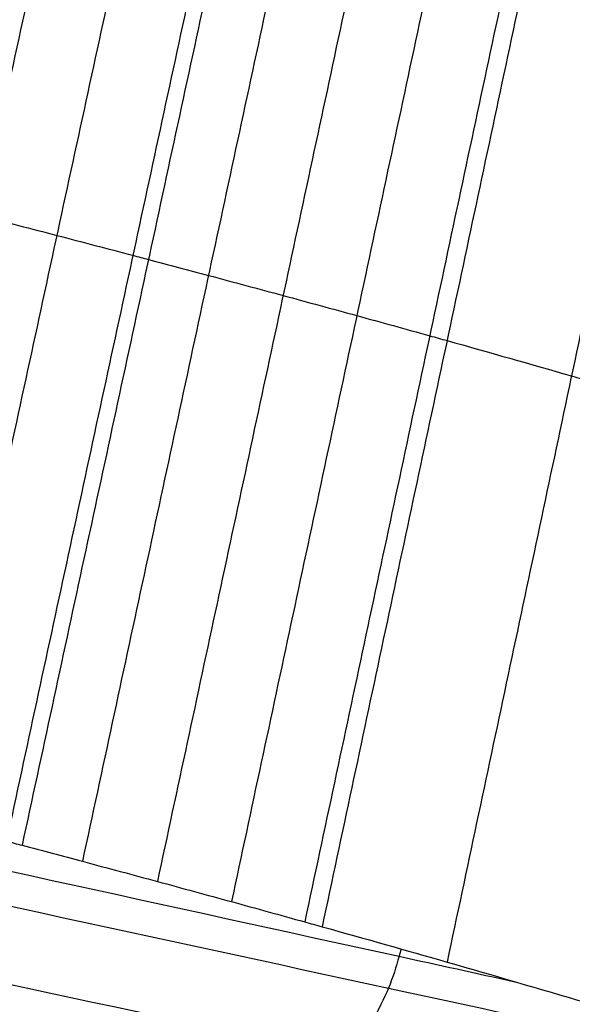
# Model space of a CAD drawing. Header units: millimetres. Extents: x -81 to 429, y -255 to 255.
# Tile 104 of 256: x 127.1 to 130.29, y -230.34 to -224.64. Entities that reach past the tile are written whole.
import ezdxf

# ---------------------------------------------------------------- set-up
doc = ezdxf.new("R2010")
doc.units = ezdxf.units.MM
doc.layers.add('Flora Ø50', color=5, linetype='Continuous', true_color=0x0000ff)

msp = doc.modelspace()

# ---------------------------------------------------------------- linework, layer by layer
at = {"layer": 'Flora Ø50'}
for centre, radius in [((174, -3.648336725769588e-14, 374.1870323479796), 254.9184936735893), ((174, -4.609934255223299e-14, 355.3252660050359), 240.8583496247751), ((174, -5.100499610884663e-14, 345.7028108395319), 240.5053572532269), ((174, -2.842170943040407e-14, 389.9999999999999), 237.4999996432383)]:
    msp.add_circle(centre, radius, dxfattribs=at)
for points, knots in [([(71.36675124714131, -213.8761589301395, 337.8721971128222), (71.88989206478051, -214.1203938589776, 337.8274931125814), (72.38794655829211, -214.3506322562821, 337.7861885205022), (73.59619354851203, -214.9049521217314, 337.6913523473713), (74.9888801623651, -215.5362638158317, 337.5923027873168), (77.61248720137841, -216.6967502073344, 337.4406620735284), (79.46309825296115, -217.4843946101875, 337.3651867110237), (83.1823680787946, -219.0366606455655, 337.2329895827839), (85.72617711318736, -220.0583091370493, 337.1706322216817), (90.87975290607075, -222.040809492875, 337.0836024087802), (93.49241573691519, -223.003150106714, 337.0608335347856), (98.77491268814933, -224.8446749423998, 337.0448687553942), (101.4382150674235, -225.7215212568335, 337.0516878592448), (106.7956421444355, -227.3745054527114, 337.0515458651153), (109.4900687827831, -228.1507357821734, 337.0445823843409), (114.8920958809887, -229.6057700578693, 337.0602063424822), (117.5930117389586, -230.2828334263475, 337.0827807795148), (122.9683744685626, -231.5486855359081, 337.1694583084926), (125.6461055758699, -232.1378890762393, 337.2316548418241), (129.5945146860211, -232.9508443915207, 337.3639279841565), (131.5679742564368, -233.3427133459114, 337.4395171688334), (134.3907556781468, -233.8618375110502, 337.5918749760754), (135.8978429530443, -234.1246739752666, 337.691546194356), (137.2090355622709, -234.3471774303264, 337.7870390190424), (137.7504990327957, -234.4374425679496, 337.8286425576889), (138.3205896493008, -234.530250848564, 337.8736874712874)], [8.294261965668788, 8.294261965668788, 8.294261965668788, 8.294261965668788, 9.958869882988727, 9.958869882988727, 12.44858735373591, 14.93830482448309, 19.91773976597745, 19.91773976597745, 29.87660964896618, 29.87660964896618, 39.83547953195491, 39.83547953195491, 49.79434941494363, 49.79434941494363, 59.75321929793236, 59.75321929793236, 69.7120891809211, 69.7120891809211, 79.67095906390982, 79.67095906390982, 84.65039400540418, 87.14011147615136, 89.62982894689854, 89.62982894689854, 91.29430448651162, 91.29430448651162, 91.29430448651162, 91.29430448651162]), ([(71.23917845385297, -214.0686500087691, 339.3671724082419), (71.74916001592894, -214.3126597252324, 339.3196274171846), (72.23676458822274, -214.5435454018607, 339.2737494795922), (73.42552497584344, -215.1012630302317, 339.1673329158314), (74.80011848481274, -215.7368355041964, 339.0538567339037), (77.40932035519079, -216.9082517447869, 338.8711672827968), (79.26753656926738, -217.7055141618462, 338.7705578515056), (83.01168188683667, -219.276809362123, 338.5903238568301), (85.58648850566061, -220.3118564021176, 338.4988740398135), (90.78083965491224, -222.3073354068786, 338.3599723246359), (93.40272791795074, -223.2692791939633, 338.3155290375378), (98.69597665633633, -225.106649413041, 338.2642995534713), (101.36068162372, -225.979556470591, 338.256914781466), (106.7141811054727, -227.6313703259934, 338.2569573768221), (109.4075451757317, -228.4116873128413, 338.2643850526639), (114.8161038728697, -229.876305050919, 338.3156844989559), (117.5244172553, -230.5589471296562, 338.3601554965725), (122.940771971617, -231.8371344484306, 338.499148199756), (125.6516670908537, -232.4327660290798, 338.5906545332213), (129.6314087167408, -233.2439622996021, 338.7710562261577), (131.6166846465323, -233.6321318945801, 338.8717643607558), (134.4340540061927, -234.1339700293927, 339.0552422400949), (135.9288118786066, -234.3829791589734, 339.1694463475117), (137.2260263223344, -234.591578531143, 339.2766554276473), (137.7592986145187, -234.6753660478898, 339.3228997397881), (138.3184615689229, -234.7608841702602, 339.3708596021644)], [8.290015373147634, 8.290015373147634, 8.290015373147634, 8.290015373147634, 9.958869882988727, 9.958869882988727, 12.44858735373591, 14.93830482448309, 19.91773976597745, 19.91773976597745, 29.87660964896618, 29.87660964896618, 39.83547953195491, 39.83547953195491, 49.79434941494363, 49.79434941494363, 59.75321929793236, 59.75321929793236, 69.7120891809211, 69.7120891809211, 79.67095906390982, 79.67095906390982, 84.65039400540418, 87.14011147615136, 89.62982894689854, 89.62982894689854, 91.29856074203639, 91.29856074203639, 91.29856074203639, 91.29856074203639]), ([(71.11543977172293, -214.2210559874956, 340.466876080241), (71.60804270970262, -214.4615951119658, 340.4204151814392), (72.08192930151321, -214.6909689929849, 340.3756235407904), (73.25046696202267, -215.2515043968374, 340.274043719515), (74.60976474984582, -215.8940504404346, 340.1702969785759), (77.2097289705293, -217.0865350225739, 340.0165703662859), (79.07821320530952, -217.903566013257, 339.9409442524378), (82.84980248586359, -219.5117395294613, 339.7995968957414), (85.45644617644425, -220.5700704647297, 339.719743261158), (90.68508887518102, -222.5914819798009, 339.5876081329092), (93.30937125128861, -223.5562944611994, 339.5390709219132), (98.60524765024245, -225.396148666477, 339.4799169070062), (101.271070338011, -226.2687885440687, 339.4678223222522), (106.6253392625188, -227.9208550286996, 339.4680985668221), (109.3194649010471, -228.7020341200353, 339.4804699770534), (114.7315731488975, -230.1661060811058, 339.5401782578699), (117.4434640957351, -230.8477383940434, 339.5889931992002), (122.9027118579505, -232.1237939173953, 339.7214544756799), (125.6529823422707, -232.7180839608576, 339.8013484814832), (129.6760715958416, -233.5141001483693, 339.9421319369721), (131.6810638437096, -233.8916335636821, 340.0173058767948), (134.5031137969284, -234.3707110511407, 340.1712190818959), (135.989474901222, -234.6052545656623, 340.2755336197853), (137.2718638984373, -234.8000547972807, 340.3778727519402), (137.7930585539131, -234.8773299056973, 340.4230437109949), (138.3360038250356, -234.9558901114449, 340.4699608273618)], [8.296277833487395, 8.296277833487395, 8.296277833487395, 8.296277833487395, 9.958869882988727, 9.958869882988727, 12.44858735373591, 14.93830482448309, 19.91773976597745, 19.91773976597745, 29.87660964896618, 29.87660964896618, 39.83547953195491, 39.83547953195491, 49.79434941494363, 49.79434941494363, 59.75321929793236, 59.75321929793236, 69.7120891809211, 69.7120891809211, 79.67095906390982, 79.67095906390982, 84.65039400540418, 87.14011147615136, 89.62982894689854, 89.62982894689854, 91.29230850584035, 91.29230850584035, 91.29230850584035, 91.29230850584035]), ([(71.05517350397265, -214.2865786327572, 340.8418759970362), (71.53815793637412, -214.5248283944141, 340.7994956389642), (72.0045128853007, -214.7532234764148, 340.7594488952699), (73.16425651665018, -215.3164983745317, 340.6707655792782), (74.5194036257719, -215.9654296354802, 340.5847437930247), (77.12022173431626, -217.1740175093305, 340.47167720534), (78.99563391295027, -218.0038753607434, 340.4275176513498), (82.78027424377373, -219.6340331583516, 340.3395697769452), (85.40117488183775, -220.7055598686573, 340.2832000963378), (90.64139509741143, -222.7420826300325, 340.1820449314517), (93.26332196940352, -223.7089133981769, 340.1408373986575), (98.55682175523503, -225.5515461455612, 340.0909482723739), (101.2227101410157, -226.4248877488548, 340.0804847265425), (106.5774535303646, -228.0770942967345, 340.0808911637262), (109.2720257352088, -228.8577232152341, 340.0917614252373), (114.6837300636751, -230.3181511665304, 340.1424765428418), (117.3947944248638, -230.9967830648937, 340.1841034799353), (122.8720573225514, -232.2668688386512, 340.2857432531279), (125.6414763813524, -232.8582866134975, 340.3421714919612), (129.6875594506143, -233.6434630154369, 340.4292462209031), (131.7055182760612, -234.0142974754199, 340.4727093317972), (134.5376038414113, -234.4805119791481, 340.5856334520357), (136.0243310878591, -234.7074100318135, 340.6720947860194), (137.3011870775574, -234.8949639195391, 340.7614621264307), (137.8156788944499, -234.9687937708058, 340.801865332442), (138.3494526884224, -235.0438165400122, 340.8446899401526)], [8.306009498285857, 8.306009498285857, 8.306009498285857, 8.306009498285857, 9.958869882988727, 9.958869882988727, 12.44858735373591, 14.93830482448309, 19.91773976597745, 19.91773976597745, 29.87660964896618, 29.87660964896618, 39.83547953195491, 39.83547953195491, 49.79434941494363, 49.79434941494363, 59.75321929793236, 59.75321929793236, 69.7120891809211, 69.7120891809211, 79.67095906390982, 79.67095906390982, 84.65039400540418, 87.14011147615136, 89.62982894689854, 89.62982894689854, 91.28258285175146, 91.28258285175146, 91.28258285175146, 91.28258285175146]), ([(138.353806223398, -235.074005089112, 340.9555281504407), (137.8407117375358, -235.0176877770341, 340.969227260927), (137.3276614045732, -234.9612238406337, 340.9840762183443), (136.8148742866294, -234.9024971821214, 340.9987713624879), (136.6119909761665, -234.8792620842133, 341.0045854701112), (136.4091504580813, -234.8556235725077, 341.0103384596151), (136.2063659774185, -234.8315051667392, 341.0159749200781), (135.6629996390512, -234.7668792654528, 341.0310779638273), (135.119974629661, -234.6987483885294, 341.0453144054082), (134.5775587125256, -234.6262833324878, 341.0579924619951), (133.8571036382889, -234.530032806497, 341.0748318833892), (133.1495879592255, -234.4278436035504, 341.0886589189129), (132.4312362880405, -234.3162493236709, 341.0996814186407), (132.3448540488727, -234.302830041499, 341.1010068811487), (132.258487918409, -234.289301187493, 341.1022897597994), (132.1721385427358, -234.2756648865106, 341.1035311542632), (130.8706882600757, -234.0701397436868, 341.1222413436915), (129.6035577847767, -233.8450797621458, 341.1307778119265), (128.308606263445, -233.6017064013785, 341.1378120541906), (126.9302787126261, -233.3426633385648, 341.1452991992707), (125.5440084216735, -233.067599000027, 341.1516192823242), (122.7970726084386, -232.4970462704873, 341.1641074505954), (121.4172037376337, -232.1975631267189, 341.1703540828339), (120.0486712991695, -231.8880207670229, 341.1767405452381), (117.3061160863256, -231.2676942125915, 341.1895390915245), (114.6013054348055, -230.6048997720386, 341.2019567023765), (111.8844873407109, -229.8798411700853, 341.2085409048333), (109.1792143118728, -229.1578636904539, 341.2150971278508), (106.4822329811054, -228.3794643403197, 341.2163298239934), (103.8067416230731, -227.5540304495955, 341.2162365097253), (101.131319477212, -226.7286179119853, 341.2161431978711), (98.46463167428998, -225.8522389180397, 341.2147237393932), (95.82288939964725, -224.924584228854, 341.2079885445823), (93.16993026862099, -223.9929907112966, 341.2012247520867), (90.5621247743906, -223.0167850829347, 341.1886352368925), (87.9469073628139, -221.9841678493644, 341.1756616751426), (86.64197476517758, -221.4689158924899, 341.1691881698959), (85.33331166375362, -220.9389517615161, 341.1628521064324), (82.74265272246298, -219.8627976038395, 341.1501875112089), (81.44242153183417, -219.3090393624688, 341.1437789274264), (80.15786721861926, -218.7465525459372, 341.1362020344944), (78.9124418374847, -218.2011996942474, 341.1288559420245), (77.70400725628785, -217.6571021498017, 341.1199006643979), (76.47560932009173, -217.0745188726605, 341.1001070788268), (76.43395654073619, -217.0547645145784, 341.0994359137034), (76.39231682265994, -217.0349829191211, 341.0987532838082), (76.35069040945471, -217.0151738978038, 341.0980590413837), (75.69483722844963, -216.7030689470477, 341.087120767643), (75.05312720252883, -216.3893438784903, 341.0734372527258), (74.40408607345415, -216.0635510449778, 341.056810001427), (73.90553491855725, -215.8132981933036, 341.0440380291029), (73.40898726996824, -215.559020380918, 341.0296807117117), (72.91419168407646, -215.3016088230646, 341.0144663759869), (72.74307459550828, -215.2125871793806, 341.0092047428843), (72.57215370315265, -215.1231913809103, 341.0038443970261), (72.40140235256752, -215.0334805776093, 340.9984314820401), (71.94491629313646, -214.7936480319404, 340.9839606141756), (71.4894736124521, -214.5518261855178, 340.96934776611), (71.03407694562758, -214.3098647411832, 340.955880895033)], [11.69625497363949, 11.69625497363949, 11.69625497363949, 11.69625497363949, 13.24532868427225, 13.24532868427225, 13.24532868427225, 13.85820675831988, 13.85820675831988, 13.85820675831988, 15.50046078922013, 15.50046078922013, 15.50046078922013, 17.66955475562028, 17.66955475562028, 17.66955475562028, 17.93184021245, 17.93184021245, 17.93184021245, 21.85418435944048, 21.85418435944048, 21.85418435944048, 26.07146789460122, 26.07146789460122, 30.29069124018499, 30.29069124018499, 30.29069124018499, 38.69933015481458, 38.69933015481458, 38.69933015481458, 47.10628797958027, 47.10628797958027, 47.10628797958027, 55.51303867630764, 55.51303867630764, 55.51303867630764, 63.92111198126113, 63.92111198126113, 63.92111198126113, 68.14001213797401, 68.14001213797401, 72.35691340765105, 72.35691340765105, 72.35691340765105, 76.40152323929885, 76.40152323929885, 76.40152323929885, 76.53983725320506, 76.53983725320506, 76.53983725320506, 78.70708304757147, 78.70708304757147, 78.70708304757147, 80.38107309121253, 80.38107309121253, 80.38107309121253, 80.95995461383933, 80.95995461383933, 80.95995461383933, 82.50754273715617, 82.50754273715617, 82.50754273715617, 82.50754273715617]), ([(72.91419168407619, -215.3016088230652, 341.0144663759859), (73.42667255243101, -215.5528722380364, 340.9883721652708), (74.60317525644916, -216.1233806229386, 340.9399490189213), (77.04300436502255, -217.2742418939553, 340.8838398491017), (78.9253815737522, -218.1172197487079, 340.8771855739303), (82.72005996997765, -219.7687723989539, 340.8560939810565), (85.35200467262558, -220.8528241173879, 340.833623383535), (90.59835470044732, -222.9041807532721, 340.7824626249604), (93.21597376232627, -223.8733443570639, 340.7565278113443), (98.50510172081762, -225.7192094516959, 340.7254583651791), (101.1707139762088, -226.5933576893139, 340.7186489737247), (106.5256468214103, -228.2456005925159, 340.7191797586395), (109.2204477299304, -229.0253858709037, 340.7265200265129), (114.6303655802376, -230.4806508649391, 340.7586932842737), (117.3391680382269, -231.1549164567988, 340.7852009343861), (122.8297731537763, -232.4162386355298, 340.8371942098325), (125.6152875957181, -233.0035800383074, 340.8599188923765), (129.6814677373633, -233.7768783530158, 340.8804035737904), (131.7125433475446, -234.1409066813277, 340.886488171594), (134.3687087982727, -234.5625590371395, 340.9422757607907), (135.6522889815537, -234.7521215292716, 340.9903945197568), (136.2063659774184, -234.8315051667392, 341.015974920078)], [10.58821326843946, 10.58821326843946, 10.58821326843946, 10.58821326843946, 12.44858735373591, 14.93830482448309, 19.91773976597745, 19.91773976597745, 29.87660964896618, 29.87660964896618, 39.83547953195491, 39.83547953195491, 49.79434941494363, 49.79434941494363, 59.75321929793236, 59.75321929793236, 69.7120891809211, 69.7120891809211, 79.67095906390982, 79.67095906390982, 84.65039400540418, 87.14011147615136, 88.96397346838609, 88.96397346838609, 88.96397346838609, 88.96397346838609]), ([(76.47560932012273, -217.0745188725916, 341.1001070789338), (77.71985899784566, -217.6545402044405, 341.0939846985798), (78.93632174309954, -218.2018397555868, 341.1023220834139), (82.69308992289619, -219.8449825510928, 341.1174306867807), (85.32877397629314, -220.9344145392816, 341.1148078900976), (90.57588625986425, -222.9921919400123, 341.0941681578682), (93.19091999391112, -223.9623999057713, 341.0783260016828), (98.4773929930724, -225.8096908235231, 341.0595976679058), (101.1427541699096, -226.68417965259, 341.0552365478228), (106.4976704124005, -228.3363988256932, 341.0558244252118), (109.1924598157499, -229.1157436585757, 341.060773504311), (114.6009958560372, -230.5683094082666, 341.0807397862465), (117.3082455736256, -231.2402455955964, 341.0972318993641), (122.8030627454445, -232.4967240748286, 341.1189356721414), (125.5946554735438, -233.0817673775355, 341.1219671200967), (129.5851103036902, -233.8333475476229, 341.1067282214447), (130.8595317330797, -234.0599648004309, 341.0985109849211), (132.1721385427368, -234.2756648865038, 341.1035311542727)], [15.09997193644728, 15.09997193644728, 15.09997193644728, 15.09997193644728, 19.91773976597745, 19.91773976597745, 29.87660964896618, 29.87660964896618, 39.83547953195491, 39.83547953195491, 49.79434941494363, 49.79434941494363, 59.75321929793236, 59.75321929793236, 69.7120891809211, 69.7120891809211, 79.67095906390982, 79.67095906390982, 84.34378801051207, 84.34378801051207, 84.34378801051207, 84.34378801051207]), ([(123.402115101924, -221.7545325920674, 320.6459212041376), (123.8747975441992, -221.8624305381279, 320.6462171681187), (124.3469521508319, -221.9719477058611, 320.6671724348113), (124.8172401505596, -222.0827874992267, 320.7087488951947), (125.4271418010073, -222.2265321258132, 320.7626680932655), (126.0330143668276, -222.3722919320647, 320.8511903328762), (126.6320264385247, -222.5195119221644, 320.9739138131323), (126.6577532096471, -222.5258348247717, 320.9791846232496), (126.6834667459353, -222.5321602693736, 320.984518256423), (126.7091661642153, -222.5384880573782, 320.9899145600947), (126.8335374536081, -222.5691111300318, 321.0160297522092), (126.9575520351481, -222.599778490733, 321.0435810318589), (127.0812526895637, -222.6305056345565, 321.0725983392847), (127.2301866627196, -222.6675007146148, 321.10753479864), (127.3785373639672, -222.7045506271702, 321.1445663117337), (127.5263820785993, -222.7416808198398, 321.1837305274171), (127.6741654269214, -222.7787956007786, 321.2228784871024), (127.8213015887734, -222.8159550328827, 321.2641198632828), (127.967874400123, -222.8531846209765, 321.3074830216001), (128.1146695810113, -222.8904706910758, 321.3509119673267), (128.2607581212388, -222.9277911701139, 321.3964272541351), (128.4062253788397, -222.9651697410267, 321.4440429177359), (128.4362148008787, -222.9728756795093, 321.4538593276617), (128.4661752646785, -222.9805834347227, 321.4637642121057), (128.4961053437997, -222.9882926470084, 321.4737569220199), (128.6119869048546, -223.0181407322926, 321.51244612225), (128.7273905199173, -223.0480033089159, 321.5524344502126), (128.842351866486, -223.077893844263, 321.5937473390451), (128.986682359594, -223.1154205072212, 321.6456144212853), (129.1301917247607, -223.1529590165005, 321.6995247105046), (129.2729576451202, -223.1905364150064, 321.7555210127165), (129.4156492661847, -223.2280942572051, 321.8114881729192), (129.5574588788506, -223.2656542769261, 321.8694845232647), (129.6984696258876, -223.3032429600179, 321.9295417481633), (129.8396841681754, -223.3408859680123, 321.9896857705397), (129.9799594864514, -223.3785209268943, 322.0518378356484), (130.1193834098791, -223.4161734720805, 322.1160178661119), (130.1527692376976, -223.4251895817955, 322.1313861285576), (130.1861028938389, -223.4342058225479, 322.1468693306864), (130.219382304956, -223.4432216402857, 322.1624660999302), (130.4622699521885, -223.5090230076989, 322.2762981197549), (130.7022649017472, -223.5748206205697, 322.3963023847), (130.9390846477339, -223.640561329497, 322.5223039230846), (131.2083850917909, -223.7153186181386, 322.6655870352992), (131.4735858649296, -223.7900039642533, 322.8166286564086), (131.7342502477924, -223.8645417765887, 322.97518350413), (131.9949109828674, -223.9390785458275, 323.1337361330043), (132.2510449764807, -224.013470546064, 323.299807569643), (132.5022162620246, -224.0876475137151, 323.4731558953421), (132.7533608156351, -224.1618165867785, 323.6464857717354), (132.9995451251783, -224.235771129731, 323.8270919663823), (133.2403325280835, -224.3094460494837, 324.0147398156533), (133.2770351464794, -224.3206761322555, 324.0433425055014), (133.3136133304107, -224.3319000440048, 324.0721097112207), (133.3500629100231, -224.3431167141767, 324.1010382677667), (133.5555936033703, -224.4063649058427, 324.2641596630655), (133.756865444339, -224.4693151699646, 324.4321773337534), (133.9541300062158, -224.5320924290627, 324.6053758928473), (134.1861790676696, -224.6059394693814, 324.8091152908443), (134.4118736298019, -224.6792899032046, 325.0193131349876), (134.6317731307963, -224.7523631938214, 325.2363703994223), (134.6663035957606, -224.763837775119, 325.270454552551), (134.7006817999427, -224.7753023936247, 325.3046986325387), (134.7349043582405, -224.7867559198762, 325.3390978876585), (134.9187734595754, -224.8482928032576, 325.5239163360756), (135.0979786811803, -224.909445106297, 325.7129951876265), (135.2726975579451, -224.9703346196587, 325.9066928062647), (135.4797609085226, -225.0424961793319, 326.1362482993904), (135.6797941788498, -225.1140349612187, 326.371482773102), (135.87325721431, -225.1851686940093, 326.6129163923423), (135.9048361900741, -225.1967798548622, 326.6523256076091), (135.9362313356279, -225.2083769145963, 326.691888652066), (135.9674391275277, -225.2199586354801, 326.7315999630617), (136.1271788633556, -225.2792406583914, 326.9348656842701), (136.2819906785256, -225.3381341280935, 327.1421198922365), (136.4317211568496, -225.3966028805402, 327.3530940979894), (136.610767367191, -225.4665192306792, 327.6053749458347), (136.782561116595, -225.5358335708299, 327.8629939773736), (136.9468348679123, -225.6044780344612, 328.1254692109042), (137.1111149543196, -225.6731251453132, 328.3879545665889), (137.2678965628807, -225.7411115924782, 328.6553318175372), (137.4169039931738, -225.8083672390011, 328.9271265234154), (137.5658738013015, -225.8756059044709, 329.1988526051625), (137.7070954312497, -225.9421241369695, 329.475034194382), (137.8402878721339, -226.0078475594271, 329.7551921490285), (137.8622632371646, -226.0186912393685, 329.8014152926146), (137.884021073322, -226.0295137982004, 329.847748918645), (137.9055582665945, -226.0403139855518, 329.8941870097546), (137.9501559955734, -226.0626782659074, 329.9903477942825), (137.9938121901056, -226.0849447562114, 330.0869401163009), (138.0365336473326, -226.1071207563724, 330.1839922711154), (138.09974195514, -226.139931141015, 330.3275852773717), (138.1608505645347, -226.1725156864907, 330.4720633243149), (138.2198922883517, -226.2048990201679, 330.6175149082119), (138.2788992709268, -226.2372632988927, 330.7628809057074), (138.3357822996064, -226.269393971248, 330.9090727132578), (138.3905866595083, -226.3013160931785, 331.0561712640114), (138.445468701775, -226.333283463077, 331.2034783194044), (138.4982121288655, -226.3650102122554, 331.3515496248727), (138.5488742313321, -226.3965216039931, 331.5004578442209), (138.5639645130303, -226.4059076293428, 331.5448118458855), (138.5788682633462, -226.4152734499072, 331.5892350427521), (138.593584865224, -226.4246182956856, 331.6337224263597), (138.6278694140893, -226.4463885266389, 331.7373625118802), (138.6611213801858, -226.4680407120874, 331.8413409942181), (138.6933414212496, -226.4895813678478, 331.9456890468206), (138.739297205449, -226.5203050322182, 332.0945217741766), (138.7831157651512, -226.550776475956, 332.2439835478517), (138.8248101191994, -226.5810159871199, 332.3941642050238), (138.866482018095, -226.6112392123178, 332.5442639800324), (138.9059907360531, -226.6412008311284, 332.6949332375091), (138.9433625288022, -226.6709226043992, 332.8462603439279), (138.9807872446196, -226.700686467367, 332.9978017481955), (139.0160334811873, -226.730181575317, 333.1498591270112), (139.0491386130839, -226.7594281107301, 333.3025023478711), (139.0581569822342, -226.7673953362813, 333.3440848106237), (139.0670155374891, -226.7753433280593, 333.3857066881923), (139.0757140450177, -226.7832715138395, 333.4273641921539), (139.0990922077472, -226.8045793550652, 333.5393231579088), (139.1213259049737, -226.8257426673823, 333.6515188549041), (139.1424113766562, -226.8467674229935, 333.7639854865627), (139.1712811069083, -226.8755540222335, 333.9179721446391), (139.1979750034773, -226.9040576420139, 334.0723423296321), (139.2224944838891, -226.9322948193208, 334.2271825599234), (139.2470009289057, -226.9605169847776, 334.3819404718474), (139.2693117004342, -226.9884458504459, 334.5370190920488), (139.2894402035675, -227.0161000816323, 334.6925091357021), (139.3095973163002, -227.0437936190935, 334.8482201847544), (139.3275466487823, -227.0711852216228, 335.0041947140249), (139.3433144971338, -227.0982936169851, 335.1605137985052), (139.3471708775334, -227.1049235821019, 335.198745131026), (139.3508963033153, -227.1115359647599, 335.2369934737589), (139.3544909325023, -227.1181303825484, 335.2752561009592), (139.3655151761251, -227.1383545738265, 335.392602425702), (139.3753273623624, -227.1584094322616, 335.5100632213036), (139.3839189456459, -227.1782992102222, 335.6276697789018), (139.3952901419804, -227.2046238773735, 335.7833252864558), (139.4045128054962, -227.2306354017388, 335.9390943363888), (139.4115785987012, -227.2563539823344, 336.0951058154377), (139.4186426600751, -227.2820662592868, 336.2510790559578), (139.4235429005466, -227.3074566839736, 336.4071183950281), (139.4262845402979, -227.3325434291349, 336.5633291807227), (139.429030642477, -227.3576710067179, 336.7197942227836), (139.4296085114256, -227.3824701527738, 336.8762833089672), (139.4280365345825, -227.4069550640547, 337.0328663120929), (139.4276920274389, -227.4123210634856, 337.067182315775), (139.4272439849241, -227.4176715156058, 337.1015002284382), (139.4266928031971, -227.4230061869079, 337.1358181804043), (139.42581327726, -227.4315187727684, 337.1905796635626), (139.4246831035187, -227.4399936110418, 337.2453451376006), (139.4232725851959, -227.4484250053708, 337.3001071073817), (139.4212176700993, -227.4607082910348, 337.3798871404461), (139.4185502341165, -227.4728987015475, 337.4596723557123), (139.4153604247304, -227.4850061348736, 337.5394387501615), (139.4122644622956, -227.4967573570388, 337.6168583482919), (139.4086877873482, -227.5084340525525, 337.694272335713), (139.4049258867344, -227.5200805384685, 337.7716769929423), (139.4008845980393, -227.5325919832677, 337.8548303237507), (139.3966509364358, -227.5450727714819, 337.9379789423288), (139.3925296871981, -227.5575704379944, 338.021130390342), (139.3915968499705, -227.5603992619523, 338.039951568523), (139.3906688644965, -227.5632288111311, 338.0587728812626), (139.3897477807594, -227.5660594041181, 338.0775943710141), (139.3868128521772, -227.5750787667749, 338.1375669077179), (139.3838780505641, -227.5840978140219, 338.1975394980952), (139.380941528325, -227.5931162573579, 338.2575120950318), (139.3770679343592, -227.6050125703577, 338.336622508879), (139.3731913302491, -227.6169078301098, 338.4157329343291), (139.3693073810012, -227.6288013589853, 338.4948432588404), (139.365423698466, -227.6406940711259, 338.5739481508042), (139.3615326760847, -227.6525850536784, 338.6530529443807), (139.3576301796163, -227.6644736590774, 338.73215752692), (139.3537277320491, -227.676362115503, 338.8112611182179), (139.3498138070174, -227.6882481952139, 338.8903645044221), (139.3458843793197, -227.7001312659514, 338.9694675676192), (139.3450620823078, -227.7026179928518, 338.9860211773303), (139.3442391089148, -227.7051045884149, 339.0025747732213), (139.3434154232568, -227.7075910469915, 339.0191283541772), (139.3363487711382, -227.7289231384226, 339.1611466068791), (139.3292836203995, -227.7502535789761, 339.3031651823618), (139.322221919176, -227.7715826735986, 339.445184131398), (139.3143376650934, -227.7953961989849, 339.6037455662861), (139.3064578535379, -227.8192080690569, 339.7623074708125), (139.2985799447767, -227.8430178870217, 339.9208697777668), (139.2972694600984, -227.8469786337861, 339.9472465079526), (139.2959590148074, -227.850939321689, 339.9736232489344), (139.2946485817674, -227.8548999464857, 340)], [26.96656885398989, 26.96656885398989, 26.96656885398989, 26.96656885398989, 28.42185023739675, 28.42185023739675, 28.42185023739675, 30.309120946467, 30.309120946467, 30.309120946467, 30.39015599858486, 30.39015599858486, 30.39015599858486, 30.78228550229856, 30.78228550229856, 30.78228550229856, 31.25438620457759, 31.25438620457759, 31.25438620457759, 31.72628885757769, 31.72628885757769, 31.72628885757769, 32.19890900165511, 32.19890900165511, 32.19890900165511, 32.29635668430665, 32.29635668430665, 32.29635668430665, 32.67361564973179, 32.67361564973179, 32.67361564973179, 33.14722905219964, 33.14722905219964, 33.14722905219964, 33.62059546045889, 33.62059546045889, 33.62059546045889, 34.09464640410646, 34.09464640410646, 34.09464640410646, 34.20817576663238, 34.20817576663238, 34.20817576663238, 35.0368343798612, 35.0368343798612, 35.0368343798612, 35.9791811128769, 35.9791811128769, 35.9791811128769, 36.9215123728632, 36.9215123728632, 36.9215123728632, 37.86373964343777, 37.86373964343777, 37.86373964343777, 38.00734378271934, 38.00734378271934, 38.00734378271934, 38.81680063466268, 38.81680063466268, 38.81680063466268, 39.76883090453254, 39.76883090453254, 39.76883090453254, 39.91840409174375, 39.91840409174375, 39.91840409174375, 40.72172910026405, 40.72172910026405, 40.72172910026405, 41.67360503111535, 41.67360503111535, 41.67360503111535, 41.82906148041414, 41.82906148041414, 41.82906148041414, 42.62483556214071, 42.62483556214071, 42.62483556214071, 43.57646747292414, 43.57646747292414, 43.57646747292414, 44.52813607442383, 44.52813607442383, 44.52813607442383, 45.47956792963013, 45.47956792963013, 45.47956792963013, 45.63652086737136, 45.63652086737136, 45.63652086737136, 45.96149980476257, 45.96149980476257, 45.96149980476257, 46.44228494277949, 46.44228494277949, 46.44228494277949, 46.92278832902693, 46.92278832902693, 46.92278832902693, 47.40397485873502, 47.40397485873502, 47.40397485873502, 47.54732112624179, 47.54732112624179, 47.54732112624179, 47.8812402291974, 47.8812402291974, 47.8812402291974, 48.35748028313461, 48.35748028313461, 48.35748028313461, 48.83346259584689, 48.83346259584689, 48.83346259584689, 49.31012681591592, 49.31012681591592, 49.31012681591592, 49.43999369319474, 49.43999369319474, 49.43999369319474, 49.7889959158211, 49.7889959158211, 49.7889959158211, 50.2668135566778, 50.2668135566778, 50.2668135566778, 50.74437392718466, 50.74437392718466, 50.74437392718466, 51.22261711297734, 51.22261711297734, 51.22261711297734, 51.33959707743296, 51.33959707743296, 51.33959707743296, 51.69833213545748, 51.69833213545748, 51.69833213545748, 52.17307690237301, 52.17307690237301, 52.17307690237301, 52.64771667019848, 52.64771667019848, 52.64771667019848, 53.12314688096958, 53.12314688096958, 53.12314688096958, 53.22735147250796, 53.22735147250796, 53.22735147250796, 53.39363165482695, 53.39363165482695, 53.39363165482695, 53.63587615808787, 53.63587615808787, 53.63587615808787, 53.87098128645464, 53.87098128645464, 53.87098128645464, 54.12354061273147, 54.12354061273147, 54.12354061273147, 54.18070688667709, 54.18070688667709, 54.18070688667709, 54.36286069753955, 54.36286069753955, 54.36286069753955, 54.60314149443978, 54.60314149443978, 54.60314149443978, 54.84340579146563, 54.84340579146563, 54.84340579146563, 55.08366707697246, 55.08366707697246, 55.08366707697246, 55.13394567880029, 55.13394567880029, 55.13394567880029, 55.56530123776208, 55.56530123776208, 55.56530123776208, 56.04690145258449, 56.04690145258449, 56.04690145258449, 56.12701531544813, 56.12701531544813, 56.12701531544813, 56.12701531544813]), ([(122.5976441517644, -224.7283239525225, 320.1816844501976), (123.1132514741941, -224.847774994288, 320.1839999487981), (124.2437946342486, -225.1153947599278, 320.2425807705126), (125.3637942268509, -225.3920012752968, 320.4166765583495), (125.9933990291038, -225.5508197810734, 320.5503274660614), (126.0192515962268, -225.557346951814, 320.5558776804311), (126.1702656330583, -225.5955086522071, 320.5886637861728), (126.4452607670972, -225.6653056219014, 320.6515776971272), (126.8669844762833, -225.7734194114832, 320.7591980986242), (127.3104353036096, -225.8883941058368, 320.8853506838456), (127.6038940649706, -225.9653772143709, 320.9776067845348), (127.7802622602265, -226.0119243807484, 321.0357087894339), (127.8103364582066, -226.019871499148, 321.0457103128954), (127.9568087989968, -226.058625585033, 321.0948795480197), (128.2182499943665, -226.1281368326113, 321.1858219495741), (128.6205543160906, -226.2363342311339, 321.3369436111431), (129.0471550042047, -226.3526309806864, 321.5107328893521), (129.3283984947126, -226.4304093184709, 321.6344667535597), (129.5017727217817, -226.4787184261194, 321.7136210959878), (129.5351740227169, -226.4880425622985, 321.7290058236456), (129.8118293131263, -226.5654159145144, 321.857556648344), (130.3252540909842, -226.71103140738, 322.1116761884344), (131.0897271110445, -226.9347477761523, 322.5411450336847), (131.8591223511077, -227.1681396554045, 323.0325211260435), (132.352380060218, -227.3236941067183, 323.3890811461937), (132.6304479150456, -227.413232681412, 323.6028724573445), (132.6671050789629, -227.4250745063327, 323.631321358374), (132.9100166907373, -227.5037987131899, 323.8215977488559), (133.3498637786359, -227.6489463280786, 324.1844437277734), (133.805175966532, -227.8053340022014, 324.6024656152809), (134.0598412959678, -227.8952132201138, 324.852476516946), (134.2790841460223, -227.9728820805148, 325.0696634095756), (134.6728040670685, -228.1152519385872, 325.4790464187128), (135.0440294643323, -228.2561181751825, 325.9081464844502), (135.2704875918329, -228.3445835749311, 326.1858373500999), (135.3020414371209, -228.356968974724, 326.2248998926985), (135.4939186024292, -228.4326493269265, 326.4647190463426), (135.835675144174, -228.5709380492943, 326.9135535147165), (136.3261425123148, -228.7819999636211, 327.6342518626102), (136.8004814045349, -229.0019276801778, 328.4254718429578), (137.085916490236, -229.1460126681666, 328.9704738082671), (137.2429771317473, -229.2291225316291, 329.2925022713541), (137.2650029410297, -229.2408723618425, 329.3382106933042), (137.3320085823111, -229.2769116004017, 329.4789631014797), (137.4417921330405, -229.3369853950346, 329.7155026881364), (137.6077033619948, -229.4319332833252, 330.0969571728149), (137.7814232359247, -229.5372442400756, 330.5303188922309), (137.8891709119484, -229.6067488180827, 330.8232048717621), (137.9565300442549, -229.6516419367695, 331.0145969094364), (137.9717841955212, -229.6619116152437, 331.0585332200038), (138.0219850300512, -229.6960560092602, 331.2051238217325), (138.1047695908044, -229.7537585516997, 331.454908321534), (138.2265451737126, -229.8441887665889, 331.8542978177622), (138.3493065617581, -229.9431994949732, 332.3020359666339), (138.4228830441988, -230.0083243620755, 332.6035888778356), (138.4670916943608, -230.049452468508, 332.7961779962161), (138.476388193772, -230.0582247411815, 332.8373806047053), (138.5101142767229, -230.0905126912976, 332.9894910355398), (138.5657018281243, -230.145910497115, 333.2525501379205), (138.6433462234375, -230.2319261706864, 333.6683401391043), (138.7160790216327, -230.3249703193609, 334.1265782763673), (138.7560753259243, -230.386165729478, 334.4331994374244), (138.7783301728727, -230.4240154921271, 334.6242852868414), (138.7825680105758, -230.4314330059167, 334.6618041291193), (138.7992877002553, -230.4615690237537, 334.81451370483), (138.8257738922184, -230.5141828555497, 335.0822494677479), (138.8572224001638, -230.5955288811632, 335.5005380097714), (138.8786469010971, -230.6838560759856, 335.9610806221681), (138.8841841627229, -230.7425960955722, 336.2744390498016), (138.8849527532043, -230.7780904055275, 336.4667261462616), (138.8849707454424, -230.7843289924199, 336.5006523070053), (138.8847321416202, -230.8007135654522, 336.5900828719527), (138.8836633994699, -230.8258240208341, 336.7279598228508), (138.8798433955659, -230.8620503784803, 336.930030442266), (138.8726718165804, -230.9021694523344, 337.1588313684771), (138.8669854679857, -230.9313887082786, 337.3282011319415), (138.8634161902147, -230.9507742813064, 337.4413801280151), (138.8627940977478, -230.9541429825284, 337.4610837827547), (138.8602020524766, -230.9681706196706, 337.5432790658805), (138.8556496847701, -230.9927359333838, 337.6881864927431), (138.8486460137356, -231.0308779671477, 337.9170381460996), (138.8411254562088, -231.0717304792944, 338.1678458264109), (138.8362000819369, -231.0984613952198, 338.3363124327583), (138.8332327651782, -231.1144455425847, 338.4385739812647), (138.8327229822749, -231.1171983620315, 338.4562380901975), (138.8278744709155, -231.1434443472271, 338.6251463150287), (138.8193052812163, -231.1912075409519, 338.9402867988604), (138.8078876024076, -231.2598535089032, 339.4049783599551), (138.7997007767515, -231.3127265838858, 339.7599080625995), (138.7952895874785, -231.3427343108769, 339.9550968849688), (138.7942777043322, -231.3496974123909, 339.9999999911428)], [88.03021394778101, 88.03021394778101, 88.03021394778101, 88.03021394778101, 89.61309356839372, 91.50379726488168, 91.50379726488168, 91.58481387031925, 91.58481387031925, 91.97735977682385, 92.45092228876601, 92.92448480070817, 93.39804731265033, 93.39804731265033, 93.49552354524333, 93.49552354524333, 93.87328340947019, 94.34851950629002, 94.82375560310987, 95.29899169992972, 95.29899169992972, 95.41260642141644, 95.41260642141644, 96.2414301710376, 97.18386864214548, 98.12630711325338, 99.06874558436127, 99.06874558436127, 99.21241341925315, 99.21241341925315, 100.0240619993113, 100.9793784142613, 101.129115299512, 101.129115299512, 101.9346948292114, 102.8900112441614, 102.8900112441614, 103.0456638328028, 103.0456638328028, 103.841773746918, 104.7935362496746, 105.7452987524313, 106.6970612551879, 106.6970612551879, 106.8541334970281, 106.8541334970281, 107.1797616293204, 107.662462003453, 108.1451623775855, 108.6278627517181, 108.6278627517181, 108.7713936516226, 108.7713936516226, 109.1059602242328, 109.5840576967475, 110.0621551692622, 110.5402526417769, 110.5402526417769, 110.670278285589, 110.670278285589, 111.0199721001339, 111.4996915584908, 111.9794110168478, 112.4591304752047, 112.4591304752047, 112.5762647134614, 112.5762647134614, 112.9357464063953, 113.4123623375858, 113.8889782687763, 114.3655941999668, 114.3655941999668, 114.4698961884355, 114.4698961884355, 114.644545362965, 114.9234965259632, 115.2024476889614, 115.4813988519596, 115.4813988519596, 115.5395942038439, 115.5395942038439, 115.72189336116, 115.9623878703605, 116.2028823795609, 116.4433768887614, 116.4433768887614, 116.493703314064, 116.493703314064, 116.925489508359, 117.4076021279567, 117.8897147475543, 118.0350288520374, 118.0350288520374, 118.0350288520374, 118.0350288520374]), ([(104.1589311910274, -226.4175614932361, 336.3689989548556), (104.1669122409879, -226.3917072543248, 336.2293405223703), (104.1870652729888, -226.3417098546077, 335.9467530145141), (104.2298677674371, -226.2712534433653, 335.5132887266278), (104.2848372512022, -226.2054178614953, 335.074421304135), (104.3296869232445, -226.1640061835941, 334.7770585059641), (104.3545918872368, -226.1434846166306, 334.6245554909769), (104.3553103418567, -226.1428945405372, 334.6201659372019), (104.381088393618, -226.1217914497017, 334.4630204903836), (104.4354868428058, -226.0818563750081, 334.1550825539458), (104.5295684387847, -226.0263916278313, 333.6953713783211), (104.6342530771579, -225.9760295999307, 333.2449035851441), (104.7114207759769, -225.9453458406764, 332.9479097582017), (104.7532036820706, -225.9301599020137, 332.7949472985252), (104.7556129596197, -225.9292890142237, 332.7861533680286), (104.8424349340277, -225.8980756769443, 332.4701877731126), (105.0280851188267, -225.8430059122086, 331.8586637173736), (105.3566039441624, -225.7763851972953, 330.9513428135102), (105.7265087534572, -225.7283325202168, 330.0834125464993), (106.0006770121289, -225.7076864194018, 329.5240270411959), (106.1492256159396, -225.6999057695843, 329.2400576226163), (106.1578106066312, -225.6994675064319, 329.2237103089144), (106.2408606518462, -225.6953375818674, 329.0661847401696), (106.3932731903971, -225.6894077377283, 328.7862635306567), (106.6327226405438, -225.6850189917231, 328.3740068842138), (106.8734256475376, -225.6848539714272, 327.983448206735), (107.0373382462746, -225.6872261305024, 327.7317199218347), (107.1261693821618, -225.6890979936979, 327.5986910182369), (107.1366997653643, -225.6893290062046, 327.5829740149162), (107.235989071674, -225.6915925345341, 327.4352755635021), (107.4166966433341, -225.6970083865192, 327.173999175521), (107.6975642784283, -225.7091051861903, 326.7896141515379), (107.9768485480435, -225.7244971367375, 326.4275478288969), (108.1653575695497, -225.7368850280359, 326.1952988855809), (108.2672457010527, -225.7440604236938, 326.0727165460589), (108.2795382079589, -225.7449338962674, 326.057975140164), (108.4972833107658, -225.7605434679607, 325.7976950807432), (108.9208963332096, -225.7951978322, 325.3177688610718), (109.5929460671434, -225.8624905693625, 324.6338382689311), (110.2851192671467, -225.9429531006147, 324.00105695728), (110.7626621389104, -226.0051094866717, 323.6081699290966), (111.0143486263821, -226.0394121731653, 323.4115236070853), (111.0304363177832, -226.0416113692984, 323.398998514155), (111.172266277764, -226.0610573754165, 323.2889674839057), (111.4258458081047, -226.0966261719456, 323.0976593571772), (111.8129929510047, -226.1533438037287, 322.8220817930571), (112.1947470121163, -226.2113450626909, 322.5649672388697), (112.4495941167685, -226.2510700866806, 322.4011599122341), (112.5847754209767, -226.2724212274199, 322.316465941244), (112.5979379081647, -226.2745030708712, 322.3082421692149), (112.7447206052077, -226.2977516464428, 322.2167913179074), (113.0136718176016, -226.3408893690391, 322.0536028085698), (113.4225685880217, -226.4081079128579, 321.8191570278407), (113.8276952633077, -226.4762434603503, 321.600095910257), (114.0985111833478, -226.5227742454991, 321.4622129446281), (114.2397951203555, -226.5472932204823, 321.3924159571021), (114.2495491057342, -226.5489872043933, 321.3876081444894), (114.5436381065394, -226.6000992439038, 321.2429764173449), (115.1194495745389, -226.7022948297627, 320.9783827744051), (116.001298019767, -226.8652619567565, 320.6294016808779), (116.896623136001, -227.0374367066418, 320.3319124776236), (117.5010577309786, -227.1582437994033, 320.1687792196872), (117.8058111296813, -227.2203341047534, 320.0960821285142), (117.8076118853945, -227.2207010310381, 320.0956529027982), (118.4214762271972, -227.3457975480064, 319.9494468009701), (119.6552311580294, -227.6064462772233, 319.7304932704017), (121.5216379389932, -228.0274538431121, 319.6214943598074), (123.3862664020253, -228.4708591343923, 319.7252688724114), (124.6153473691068, -228.7762640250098, 319.9300682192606), (125.2497113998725, -228.9370452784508, 320.0702573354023), (125.2757522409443, -228.9436508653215, 320.0760709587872), (125.4278267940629, -228.9822586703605, 320.110367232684), (125.7047119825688, -229.0528381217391, 320.1758765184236), (126.1292947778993, -229.1620735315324, 320.2870470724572), (126.5756444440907, -229.2781098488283, 320.416311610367), (126.8709614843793, -229.3557208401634, 320.5102218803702), (127.04842108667, -229.4026206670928, 320.5691781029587), (127.0786685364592, -229.4106239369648, 320.5793168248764), (127.2259220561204, -229.4496320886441, 320.6291122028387), (127.4887299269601, -229.5195706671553, 320.721028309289), (127.8930549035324, -229.6283258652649, 320.8730644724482), (128.3217193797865, -229.7450985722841, 321.0471197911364), (128.6042739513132, -229.823118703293, 321.1705793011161), (128.7784522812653, -229.8715585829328, 321.2494408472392), (128.8119982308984, -229.8809046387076, 321.2647606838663), (129.0897626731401, -229.9584310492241, 321.3927010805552), (129.604943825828, -230.1041448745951, 321.6449734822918), (130.372384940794, -230.3278168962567, 322.0697405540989), (131.1452658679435, -230.5611259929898, 322.5551514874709), (131.6412491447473, -230.7167287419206, 322.907771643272), (131.9210192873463, -230.8063490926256, 323.1195932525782), (131.9579033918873, -230.8182025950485, 323.1477886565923), (132.202338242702, -230.8970088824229, 323.3364144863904), (132.6458244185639, -231.0426305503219, 323.6972223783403), (133.1057729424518, -231.1995966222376, 324.1125990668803), (133.3626415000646, -231.2896218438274, 324.3604897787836), (133.5837239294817, -231.3673910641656, 324.5757604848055), (133.9815184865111, -231.5101706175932, 324.982176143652), (134.3573098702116, -231.6514566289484, 325.4078067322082), (134.5862587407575, -231.7400068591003, 325.6826775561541), (134.6181554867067, -231.7524002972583, 325.7213281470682), (134.8120816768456, -231.8281029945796, 325.9585174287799), (135.1577786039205, -231.9663862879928, 326.4021281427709), (135.6547292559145, -232.1774558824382, 327.1144357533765), (136.1366539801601, -232.3974947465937, 327.8966285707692), (136.427524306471, -232.541708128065, 328.4356417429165), (136.5879332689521, -232.624916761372, 328.754202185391), (136.6104303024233, -232.6366772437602, 328.799404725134), (136.6788804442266, -232.6727418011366, 328.9385686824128), (136.7911262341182, -232.7328690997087, 329.1724854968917), (136.9611897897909, -232.827977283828, 329.5499946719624), (137.1398571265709, -232.9335805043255, 329.9793465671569), (137.2511081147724, -233.0033526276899, 330.2698150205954), (137.320831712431, -233.0484481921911, 330.459727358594), (137.3366223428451, -233.0587596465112, 330.5033045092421), (137.3885921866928, -233.0930278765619, 330.6486327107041), (137.4744404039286, -233.1509638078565, 330.8963488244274), (137.6013373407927, -233.2418551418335, 331.2927621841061), (137.7301259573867, -233.3414777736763, 331.7375323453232), (137.8079575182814, -233.4070863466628, 332.0374144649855), (137.8549613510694, -233.4485073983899, 332.2287597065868), (137.8648550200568, -233.4573368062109, 332.2696631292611), (137.9007835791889, -233.4898162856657, 332.4205478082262), (137.9602363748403, -233.5455257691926, 332.6813029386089), (138.0442734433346, -233.6319628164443, 333.0928035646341), (138.124576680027, -233.725376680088, 333.5453979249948), (138.169877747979, -233.7867327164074, 333.8476596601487), (138.1955194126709, -233.8246340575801, 334.0357321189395), (138.2004221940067, -233.8320592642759, 334.0726464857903), (138.2198521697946, -233.8622112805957, 334.2228126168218), (138.2511411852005, -233.9147769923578, 334.4860383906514), (138.2905096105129, -233.9956339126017, 334.8951923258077), (138.320711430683, -234.0845399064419, 335.3501298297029), (138.3319568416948, -234.1446719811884, 335.6652880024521), (138.3362036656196, -234.1811309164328, 335.8596276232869), (138.3368285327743, -234.1874248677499, 335.8933095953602), (138.3381997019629, -234.2037028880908, 335.9807424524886), (138.3396124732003, -234.2286616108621, 336.1157059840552), (138.3397698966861, -234.2649163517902, 336.3147250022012), (138.3367393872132, -234.3059611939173, 336.5450164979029), (138.3341818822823, -234.3368403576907, 336.720730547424), (138.3326555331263, -234.3576578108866, 336.8402162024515), (138.3323903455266, -234.3612494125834, 336.8608752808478), (138.3312913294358, -234.3760842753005, 336.9463932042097), (138.3293420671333, -234.4021225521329, 337.0975254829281), (138.3264725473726, -234.4427938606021, 337.3375621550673), (138.3234497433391, -234.4866394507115, 337.6022681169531), (138.3215547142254, -234.5155248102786, 337.7811492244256), (138.3204156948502, -234.5328574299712, 337.890070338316), (138.3202254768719, -234.5358384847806, 337.9088532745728), (138.3184684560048, -234.5642250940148, 338.0881569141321), (138.3161984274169, -234.6152534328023, 338.4177771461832), (138.3158079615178, -234.6863380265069, 338.8876215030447), (138.3178217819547, -234.7549515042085, 339.3369466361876), (138.3205283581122, -234.7990716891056, 339.6107537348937), (138.3222587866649, -234.8223507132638, 339.7497962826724), (138.3223730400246, -234.8238624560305, 339.7588021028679), (138.3239943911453, -234.8449811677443, 339.8842752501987), (138.3277036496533, -234.8850456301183, 340.1138810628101), (138.3341425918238, -234.9445504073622, 340.4225450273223), (138.3428581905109, -235.0037513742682, 340.6893116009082), (138.3491335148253, -235.0408566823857, 340.8350001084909), (138.3518917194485, -235.0600252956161, 340.9052848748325), (138.3519862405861, -235.0606859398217, 340.9077009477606), (138.3526826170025, -235.0655822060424, 340.9255610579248), (138.3532593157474, -235.0697992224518, 340.9406865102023), (138.353806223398, -235.074005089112, 340.9555281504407)], [61.12374545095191, 61.12374545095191, 61.12374545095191, 61.12374545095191, 61.60095786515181, 62.07817027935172, 62.55538269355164, 63.01886372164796, 63.01886372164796, 63.03259510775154, 63.03259510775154, 63.51028765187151, 63.98798019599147, 64.46567274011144, 64.91590314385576, 64.91590314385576, 64.9433652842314, 64.9433652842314, 65.9025849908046, 66.86180469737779, 67.82102440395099, 68.72497672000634, 68.72497672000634, 68.78024411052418, 68.78024411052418, 69.25800910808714, 69.73577410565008, 70.21353910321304, 70.63481512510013, 70.63481512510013, 70.691304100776, 70.691304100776, 71.16605558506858, 71.64080706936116, 72.11555855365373, 72.53315523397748, 72.53315523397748, 72.59031003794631, 72.59031003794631, 73.54340375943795, 74.4964974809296, 75.44959120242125, 76.3418467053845, 76.3418467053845, 76.40268492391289, 76.40268492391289, 76.87747120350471, 77.35225748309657, 77.82704376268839, 78.25564628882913, 78.25564628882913, 78.30183004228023, 78.30183004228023, 78.77015505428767, 79.2384800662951, 79.70680507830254, 80.14281537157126, 80.14281537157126, 80.17513009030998, 80.17513009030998, 81.11659318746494, 82.05805628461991, 82.99951938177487, 83.93541965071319, 83.93541965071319, 83.94098247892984, 83.94098247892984, 85.8316861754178, 87.72238987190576, 89.61309356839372, 91.50379726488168, 91.50379726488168, 91.58481387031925, 91.58481387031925, 91.97735977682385, 92.45092228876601, 92.92448480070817, 93.39804731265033, 93.39804731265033, 93.49552354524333, 93.49552354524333, 93.87328340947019, 94.34851950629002, 94.82375560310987, 95.29899169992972, 95.29899169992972, 95.41260642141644, 95.41260642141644, 96.2414301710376, 97.18386864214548, 98.12630711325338, 99.06874558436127, 99.06874558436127, 99.21241341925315, 99.21241341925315, 100.0240619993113, 100.9793784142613, 101.129115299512, 101.129115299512, 101.9346948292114, 102.8900112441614, 102.8900112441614, 103.0456638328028, 103.0456638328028, 103.841773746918, 104.7935362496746, 105.7452987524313, 106.6970612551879, 106.6970612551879, 106.8541334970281, 106.8541334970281, 107.1797616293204, 107.662462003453, 108.1451623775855, 108.6278627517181, 108.6278627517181, 108.7713936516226, 108.7713936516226, 109.1059602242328, 109.5840576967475, 110.0621551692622, 110.5402526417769, 110.5402526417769, 110.670278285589, 110.670278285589, 111.0199721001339, 111.4996915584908, 111.9794110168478, 112.4591304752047, 112.4591304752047, 112.5762647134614, 112.5762647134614, 112.9357464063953, 113.4123623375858, 113.8889782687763, 114.3655941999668, 114.3655941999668, 114.4698961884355, 114.4698961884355, 114.644545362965, 114.9234965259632, 115.2024476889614, 115.4813988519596, 115.4813988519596, 115.5395942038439, 115.5395942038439, 115.72189336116, 115.9623878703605, 116.2028823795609, 116.4433768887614, 116.4433768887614, 116.493703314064, 116.493703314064, 116.925489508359, 117.4076021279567, 117.8897147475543, 118.3718273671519, 118.3718273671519, 118.4053562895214, 118.4053562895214, 118.84080619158, 119.309785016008, 119.778763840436, 120.2477426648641, 120.2477426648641, 120.2644958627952, 120.2644958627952, 120.3719936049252, 120.3719936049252, 120.3719936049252, 120.3719936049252]), ([(106.5114641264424, -225.6874324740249, 328.5838498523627), (108.5699745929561, -226.2970577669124, 328.5854614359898), (110.6321657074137, -226.8685448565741, 328.5896033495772), (115.3976984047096, -228.1114176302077, 328.6033202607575), (118.0915017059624, -228.7557818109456, 328.6144782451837), (123.4379418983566, -229.9647126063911, 328.670731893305), (126.090834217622, -230.5293825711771, 328.7159252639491), (130.0350481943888, -231.3480055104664, 328.8226343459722), (132.0016002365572, -231.7508690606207, 328.8859063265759), (134.7179415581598, -232.3014096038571, 328.9975321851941), (136.1052839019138, -232.5816320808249, 329.0613722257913), (136.7519599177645, -232.7121641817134, 329.0924516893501)], [52.18269833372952, 52.18269833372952, 52.18269833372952, 52.18269833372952, 59.75321929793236, 59.75321929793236, 69.7120891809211, 69.7120891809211, 79.67095906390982, 79.67095906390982, 84.65039400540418, 87.14011147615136, 89.16270842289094, 89.16270842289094, 89.16270842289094, 89.16270842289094]), ([(108.5811218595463, -225.7679273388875, 325.7059751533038), (110.0041881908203, -226.1727885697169, 325.7074549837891), (111.4292215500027, -226.5602299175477, 325.7099255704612), (115.5740425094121, -227.6396346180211, 325.7211112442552), (118.2852602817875, -228.286406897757, 325.7338636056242), (123.6794088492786, -229.5078799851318, 325.8100172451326), (126.3592945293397, -230.0819805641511, 325.8734229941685), (130.3347309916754, -230.9240920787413, 326.010519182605), (132.2539122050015, -231.3282367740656, 326.0873603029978), (134.3343350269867, -231.7654351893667, 326.1818646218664), (135.0071163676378, -231.9068434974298, 326.2131976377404)], [54.53301136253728, 54.53301136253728, 54.53301136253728, 54.53301136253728, 59.75321929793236, 59.75321929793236, 69.7120891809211, 69.7120891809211, 79.67095906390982, 79.67095906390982, 84.65039400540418, 86.90966649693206, 86.90966649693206, 86.90966649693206, 86.90966649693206]), ([(105.1650460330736, -225.8164405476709, 331.4872257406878), (107.6149473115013, -226.5606084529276, 331.4876450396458), (110.0708004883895, -227.2504968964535, 331.4908224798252), (115.2140946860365, -228.5994286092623, 331.4988461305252), (117.8971048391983, -229.2473645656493, 331.5036622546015), (123.2146970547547, -230.456917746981, 331.5360709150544), (125.8518027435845, -231.0191396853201, 331.5638045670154), (129.7747382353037, -231.8233853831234, 331.6494091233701), (131.7326041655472, -232.2166696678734, 331.7034103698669), (134.566653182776, -232.7719489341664, 331.8160759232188), (136.097781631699, -233.0681228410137, 331.8890184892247), (137.1924827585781, -233.2788231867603, 331.9453662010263), (137.4883705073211, -233.3356811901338, 331.9609886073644), (137.7918661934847, -233.3938880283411, 331.9775062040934)], [50.71786139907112, 50.71786139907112, 50.71786139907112, 50.71786139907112, 59.75321929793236, 59.75321929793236, 69.7120891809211, 69.7120891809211, 79.67095906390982, 79.67095906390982, 84.65039400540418, 87.14011147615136, 89.62982894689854, 89.62982894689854, 90.5294055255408, 90.5294055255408, 90.5294055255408, 90.5294055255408]), ([(104.3942587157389, -226.1126698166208, 334.3913300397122), (107.0422311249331, -226.9275225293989, 334.3908015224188), (109.700212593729, -227.6820836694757, 334.3799068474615), (115.04615059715, -229.0980014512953, 334.3663180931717), (117.7325867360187, -229.7571824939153, 334.3633504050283), (123.0582664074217, -230.9850247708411, 334.3789993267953), (125.7013340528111, -231.5544941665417, 334.3972944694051), (129.6249416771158, -232.3532910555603, 334.4606854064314), (131.5849395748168, -232.7404978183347, 334.5014212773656), (134.4102809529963, -233.2744512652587, 334.6064974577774), (135.9303264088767, -233.5544741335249, 334.6815582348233), (137.2254256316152, -233.7903631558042, 334.7539851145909), (137.7402142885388, -233.8835070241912, 334.7846868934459), (138.2819358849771, -233.9806090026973, 334.8196560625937)], [49.95503888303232, 49.95503888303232, 49.95503888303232, 49.95503888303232, 59.75321929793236, 59.75321929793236, 69.7120891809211, 69.7120891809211, 79.67095906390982, 79.67095906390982, 84.65039400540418, 87.14011147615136, 89.62982894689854, 89.62982894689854, 91.1892410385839, 91.1892410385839, 91.1892410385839, 91.1892410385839]), ([(111.789479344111, -226.1501933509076, 322.840893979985), (112.1902858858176, -226.2581420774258, 322.8432149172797), (112.5913373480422, -226.3648698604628, 322.8458451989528), (115.7166693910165, -227.1867186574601, 322.8690333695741), (118.4368237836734, -227.8439197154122, 322.9056032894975), (123.8645622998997, -229.0852611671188, 323.005319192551), (126.5632964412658, -229.667529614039, 323.0679745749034), (130.1910080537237, -230.4537692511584, 323.2037596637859), (131.1509811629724, -230.6621138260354, 323.2446756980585), (132.1399734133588, -230.8771005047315, 323.289678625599)], [58.28617695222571, 58.28617695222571, 58.28617695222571, 58.28617695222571, 59.75321929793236, 59.75321929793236, 69.7120891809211, 69.7120891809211, 79.67095906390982, 79.67095906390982, 83.26375666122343, 83.26375666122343, 83.26375666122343, 83.26375666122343]), ([(114.1536174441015, -226.5323628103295, 321.435210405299), (116.507981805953, -227.1459626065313, 321.4783250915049), (118.8590701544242, -227.7187332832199, 321.540570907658), (123.9224343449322, -228.8903860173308, 321.666965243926), (126.6216912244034, -229.4766884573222, 321.7284917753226), (129.5144944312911, -230.1103918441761, 321.8286963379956), (129.7379497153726, -230.1593739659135, 321.8366586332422), (129.9617611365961, -230.2084651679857, 321.8448331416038)], [61.0950127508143, 61.0950127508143, 61.0950127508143, 61.0950127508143, 69.7120891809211, 69.7120891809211, 79.67095906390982, 79.67095906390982, 80.50475231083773, 80.50475231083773, 80.50475231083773, 80.50475231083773]), ([(129.302253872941, -230.0188111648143, 321.498845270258), (129.2986295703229, -230.0330299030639, 321.6071375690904), (129.2790509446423, -230.107511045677, 322.1697880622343), (129.2551813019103, -230.182237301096, 322.713367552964), (129.1773413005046, -230.3714931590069, 324.0765464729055), (129.0998510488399, -230.5054563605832, 325.0238685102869), (128.9193199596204, -230.7813201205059, 326.9057723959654), (128.8160771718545, -230.9239434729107, 327.8451058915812), (128.6245432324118, -231.2263189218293, 329.7290234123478), (128.5362563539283, -231.3862452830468, 330.6745482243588), (128.3979297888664, -231.7243616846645, 332.5672003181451), (128.3482809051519, -231.9012743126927, 333.5071858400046), (128.2858640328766, -232.2727765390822, 335.3719243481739), (128.2711673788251, -232.4743573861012, 336.3309866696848), (128.2819837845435, -232.7826102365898, 337.8142620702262), (128.3042599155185, -232.9762164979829, 338.7451384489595), (128.3288090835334, -233.1592109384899, 339.5391503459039), (128.3381582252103, -233.2935366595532, 340.0732310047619), (128.3416134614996, -233.3810830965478, 340.40563218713), (128.3321906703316, -233.4937884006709, 340.794079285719), (128.3164666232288, -233.5703454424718, 341.0397902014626), (128.3093207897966, -233.5988987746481, 341.1290565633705), (128.3086062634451, -233.6017064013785, 341.1378120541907)], [4.878499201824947, 4.878499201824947, 4.878499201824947, 4.878499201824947, 5.294125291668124, 7.058833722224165, 7.058833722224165, 10.58825058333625, 10.58825058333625, 14.11766744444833, 14.11766744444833, 17.64708430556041, 17.64708430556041, 21.17650116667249, 21.17650116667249, 24.70591802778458, 24.70591802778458, 26.47062645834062, 28.23533488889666, 28.23533488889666, 29.11768910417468, 30.0000433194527, 30.44122042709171, 30.4890959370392, 30.4890959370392, 30.4890959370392, 30.4890959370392])]:
    msp.add_open_spline(points, degree=3, knots=knots, dxfattribs=at)
for points in [[(127.5263820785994, -222.7416808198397, 321.183730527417), (126.1286431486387, -229.1621060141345, 320.2889422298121)], [(127.967874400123, -222.8531846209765, 321.3074830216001), (126.5750820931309, -229.2781732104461, 320.4182450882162)], [(128.4062253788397, -222.9651697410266, 321.4440429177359), (127.0181287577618, -229.3946148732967, 320.5591142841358)], [(128.4961053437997, -222.9882926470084, 321.4737569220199), (127.1088718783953, -229.4186249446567, 320.5895304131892)], [(128.842351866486, -223.0778938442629, 321.5937473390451), (127.4580799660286, -229.5115596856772, 320.7116468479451)], [(129.2729576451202, -223.1905364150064, 321.7555210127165), (127.892166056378, -229.6283318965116, 320.8748747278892)], [(129.6984696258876, -223.3032429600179, 321.9295417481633), (128.3209139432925, -229.7451414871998, 321.0489754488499)], [(130.1193834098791, -223.4161734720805, 322.1160178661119), (128.7448457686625, -229.8622124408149, 321.2342250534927)], [(130.219382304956, -223.4432216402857, 322.1624660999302), (128.845483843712, -229.8902507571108, 321.2801844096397)], [(130.9390846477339, -223.640561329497, 322.5223039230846), (129.5687751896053, -230.094859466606, 321.6342609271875)]]:
    msp.add_open_spline(points, degree=1, dxfattribs=at)

doc.saveas('drawing.dxf')
